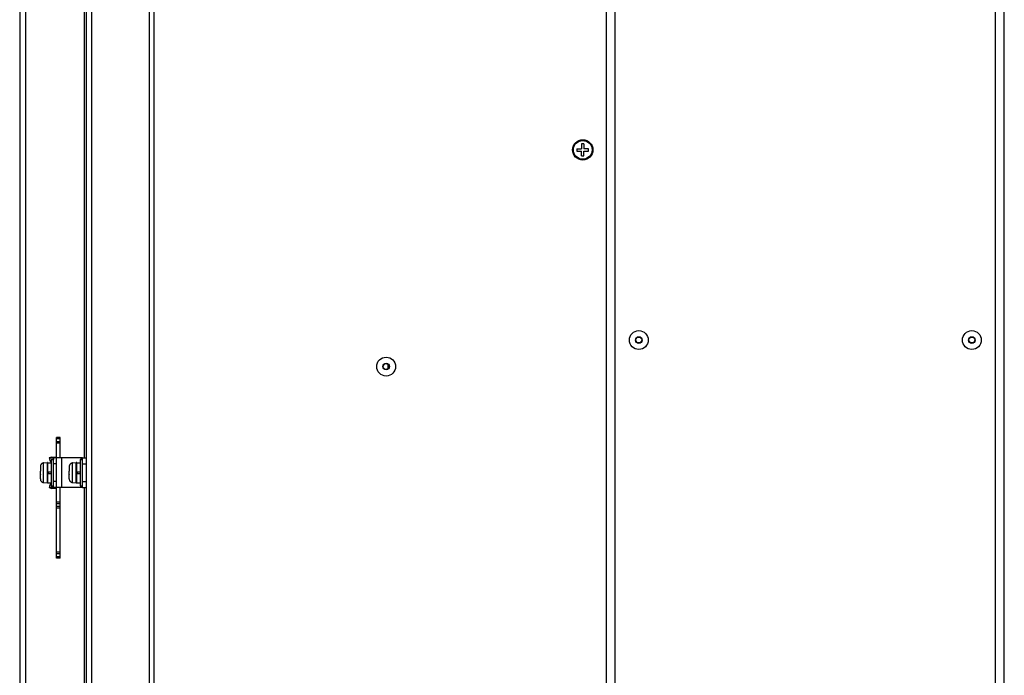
# Model space of a CAD drawing. Header units: millimetres. Extents: x -531 to 1423, y -716 to 1118.
# Tile 17 of 112: x -515 to -181, y 214 to 436. Entities that reach past the tile are written whole.
import ezdxf

# ---------------------------------------------------------------- set-up
doc = ezdxf.new("R2010")
doc.units = ezdxf.units.MM
doc.header["$LTSCALE"] = 23.1
doc.layers.get('0').update_dxf_attribs({"linetype": 'CONTINUOUS'})

msp = doc.modelspace()

# ---------------------------------------------------------------- linework, layer by layer
at = {"color": 7}
for p, q in [((-184.14, -264.5), (-184.14, 658.5)), ((-181.14, -264.5), (-181.14, 658.5)), ((-490.64, 47.5), (-490.64, 618.5)), ((-471.14, 47.5), (-471.14, 618)), ((-313.14, -234.5), (-313.14, 618.5)), ((-316.14, -232.8), (-316.14, 616.8)), ((-469.54, 59.3), (-469.54, 600.55)), ((-515.14, 442.7), (-515.14, 47.5)), ((-513.14, 442.7), (-513.14, 47.5)), ((-493.14, 287.5), (-493.14, 442.14)), ((-492.64, 442.12), (-492.64, 47.5)), ((-326.14, 392.4), (-326.14, 391.6)), ((-326.14, 392.4), (-324.54, 392.4)), ((-326.14, 391.6), (-324.54, 391.6)), ((-324.54, 394), (-324.54, 392.4)), ((-323.74, 394), (-324.54, 394)), ((-324.54, 390), (-324.54, 391.6)), ((-323.74, 394), (-323.74, 392.4)), ((-322.14, 392.4), (-323.74, 392.4)), ((-323.74, 390), (-323.74, 391.6)), ((-323.74, 391.6), (-322.14, 391.6)), ((-322.14, 391.6), (-322.14, 392.4)), ((-324.54, 390), (-323.74, 390)), ((-390.14, 317.79), (-390.14, 319.22)), ((-502.64, 253.5), (-502.64, 294.5)), ((-501.44, 294.5), (-502.64, 294.5)), ((-501.44, 294), (-502.64, 294)), ((-501.44, 287.5), (-501.44, 294.5)), ((-501.44, 293), (-502.64, 293)), ((-501.44, 292.5), (-502.64, 292.5)), ((-504.23, 287.8), (-505.18, 287.5)), ((-504.23, 287.8), (-504.14, 287.8)), ((-504.14, 287.8), (-503.48, 287.8)), ((-503.68, 287.5), (-502.88, 287.8)), ((-503.64, 277.5), (-503.64, 287.5)), ((-502.64, 287.5), (-503.64, 287.5)), ((-503.48, 287.8), (-503.46, 287.8)), ((-503.46, 287.8), (-503.43, 287.8)), ((-503.43, 287.8), (-502.88, 287.8)), ((-502.81, 287.76), (-502.88, 287.8)), ((-502.75, 287.71), (-502.81, 287.76)), ((-502.7, 287.66), (-502.75, 287.71)), ((-502.67, 287.61), (-502.7, 287.66)), ((-502.65, 287.56), (-502.67, 287.61)), ((-502.64, 287.5), (-502.65, 287.56)), ((-493.84, 287.5), (-502.64, 287.5)), ((-500.94, 287.5), (-500.94, 277.5)), ((-494.34, 287), (-494.34, 287.5)), ((-493.84, 277.5), (-493.84, 287.5)), ((-493.84, 287.5), (-492.64, 287.5)), ((-508.14, 284.59), (-508.14, 283.1)), ((-507.05, 279.19), (-507.05, 285.82)), ((-507.04, 285.82), (-507.05, 285.82)), ((-507.04, 285.87), (-505.76, 285.99)), ((-507.04, 285.87), (-507.04, 285.82)), ((-505.76, 279.02), (-505.76, 285.99)), ((-505.54, 279.11), (-505.54, 285.89)), ((-505.54, 285.89), (-504.44, 285.89)), ((-504.44, 287), (-504.44, 278)), ((-504.44, 287), (-503.64, 287)), ((-502.64, 285.5), (-503.64, 285.5)), ((-498.34, 284.59), (-498.34, 283.1)), ((-497.25, 279.19), (-497.25, 285.82)), ((-497.24, 285.82), (-497.25, 285.82)), ((-497.24, 285.87), (-495.96, 285.99)), ((-497.24, 285.87), (-497.24, 285.82)), ((-495.96, 279.02), (-495.96, 285.99)), ((-495.74, 279.11), (-495.74, 285.89)), ((-495.74, 285.89), (-494.64, 285.89)), ((-494.64, 287), (-494.64, 278)), ((-494.64, 287), (-493.84, 287)), ((-493.84, 285.5), (-492.64, 285.5)), ((-508.14, 283.1), (-508.14, 283.07)), ((-508.14, 283.1), (-508.14, 283.1)), ((-508.14, 283.07), (-508.14, 283.04)), ((-508.14, 283.04), (-508.14, 283.01)), ((-508.14, 283.01), (-508.14, 282.98)), ((-508.14, 282), (-508.14, 282.98)), ((-508.14, 282), (-508.14, 281.97)), ((-508.14, 281.97), (-508.14, 281.94)), ((-508.14, 281.94), (-508.14, 281.9)), ((-508.14, 280.42), (-508.14, 281.9)), ((-508.14, 281.9), (-508.14, 281.9)), ((-505.54, 282.8), (-504.44, 282.8)), ((-505.54, 282.2), (-504.44, 282.2)), ((-505.34, 282.2), (-505.34, 282.8)), ((-498.34, 283.1), (-498.34, 283.07)), ((-498.34, 283.1), (-498.34, 283.1)), ((-498.34, 283.07), (-498.34, 283.04)), ((-498.34, 283.04), (-498.34, 283.01)), ((-498.34, 283.01), (-498.34, 282.98)), ((-498.34, 282), (-498.34, 282.98)), ((-498.34, 282), (-498.34, 281.97)), ((-498.34, 281.97), (-498.34, 281.94)), ((-498.34, 281.94), (-498.34, 281.9)), ((-498.34, 280.42), (-498.34, 281.9)), ((-498.34, 281.9), (-498.34, 281.9)), ((-495.74, 282.8), (-494.64, 282.8)), ((-495.74, 282.2), (-494.64, 282.2)), ((-495.54, 282.2), (-495.54, 282.8)), ((-507.05, 279.19), (-507.04, 279.19)), ((-507.04, 279.19), (-507.04, 279.14)), ((-507.04, 279.14), (-505.76, 279.02)), ((-505.54, 279.11), (-504.44, 279.11)), ((-505.18, 277.5), (-504.23, 277.2)), ((-504.44, 278), (-503.64, 278)), ((-503.68, 277.5), (-502.88, 277.2)), ((-503.68, 277.5), (-503.64, 277.5)), ((-502.64, 279.5), (-503.64, 279.5)), ((-502.64, 277.5), (-503.64, 277.5)), ((-493.84, 277.5), (-502.64, 277.5)), ((-501.44, 253.5), (-501.44, 277.5)), ((-497.25, 279.19), (-497.24, 279.19)), ((-497.24, 279.19), (-497.24, 279.14)), ((-497.24, 279.14), (-495.96, 279.02)), ((-495.74, 279.11), (-494.64, 279.11)), ((-494.64, 278), (-493.84, 278)), ((-494.34, 277.5), (-494.34, 278)), ((-493.84, 279.5), (-492.64, 279.5)), ((-493.84, 277.5), (-492.64, 277.5)), ((-493.14, 47.5), (-493.14, 277.5)), ((-504.23, 277.2), (-504.21, 277.2)), ((-504.14, 277.2), (-504.21, 277.2)), ((-504.09, 277.2), (-504.14, 277.2)), ((-503.88, 277.2), (-504.09, 277.2)), ((-503.83, 277.2), (-503.88, 277.2)), ((-503.39, 277.2), (-503.83, 277.2)), ((-502.88, 277.2), (-503.39, 277.2)), ((-501.44, 272.5), (-502.64, 272.5)), ((-501.44, 272), (-502.64, 272)), ((-501.44, 271), (-502.64, 271)), ((-501.44, 270.5), (-502.64, 270.5)), ((-501.44, 255.5), (-502.64, 255.5)), ((-501.44, 255), (-502.64, 255)), ((-501.44, 254), (-502.64, 254)), ((-501.44, 253.5), (-502.64, 253.5))]:
    msp.add_line(p, q, dxfattribs=at)
for points in [[(-505.18, 287.5), (-505.16, 287.5), (-505.09, 287.5), (-504.97, 287.5), (-504.8, 287.5), (-504.59, 287.5), (-504.33, 287.5), (-504.03, 287.5), (-503.68, 287.5)], [(-503.68, 287.5), (-503.68, 287.14), (-503.68, 287)], [(-507.05, 285.82), (-507.17, 285.8), (-507.29, 285.77), (-507.41, 285.73), (-507.53, 285.67), (-507.63, 285.6), (-507.73, 285.52), (-507.82, 285.43), (-507.9, 285.33), (-507.97, 285.22), (-508.03, 285.11), (-508.08, 284.99), (-508.11, 284.86), (-508.13, 284.73), (-508.14, 284.59)], [(-497.25, 285.82), (-497.37, 285.8), (-497.49, 285.77), (-497.61, 285.73), (-497.73, 285.67), (-497.83, 285.6), (-497.93, 285.52), (-498.02, 285.43), (-498.1, 285.33), (-498.17, 285.22), (-498.23, 285.11), (-498.28, 284.99), (-498.31, 284.86), (-498.33, 284.73), (-498.34, 284.59)], [(-508.14, 280.42), (-508.13, 280.28), (-508.11, 280.15), (-508.08, 280.02), (-508.03, 279.9), (-507.97, 279.79), (-507.9, 279.68), (-507.82, 279.58), (-507.73, 279.49), (-507.63, 279.41), (-507.53, 279.34), (-507.41, 279.28), (-507.29, 279.24), (-507.17, 279.21), (-507.05, 279.19)], [(-503.68, 277.5), (-504.03, 277.51), (-504.33, 277.5), (-504.59, 277.5), (-504.8, 277.5), (-504.97, 277.5), (-505.09, 277.5), (-505.16, 277.5), (-505.18, 277.5)], [(-503.68, 277.5), (-503.68, 277.87), (-503.68, 278)], [(-502.88, 277.2), (-502.81, 277.25), (-502.75, 277.3), (-502.7, 277.35), (-502.67, 277.4), (-502.65, 277.45), (-502.64, 277.5)], [(-498.34, 280.42), (-498.33, 280.28), (-498.31, 280.15), (-498.28, 280.02), (-498.23, 279.9), (-498.17, 279.79), (-498.1, 279.68), (-498.02, 279.58), (-497.93, 279.49), (-497.83, 279.41), (-497.73, 279.34), (-497.61, 279.28), (-497.49, 279.24), (-497.37, 279.21), (-497.25, 279.19)]]:
    msp.add_lwpolyline(points, dxfattribs=at)
for centre, radius in [((-324.14, 392), 3.45), ((-324.14, 392), 3.18), ((-305.14, 327.5), 3.2), ((-192.14, 327.5), 3.2), ((-305.14, 327.5), 1.13), ((-305.14, 327.5), 1), ((-192.14, 327.5), 1.13), ((-192.14, 327.5), 1), ((-390.84, 318.5), 3.2), ((-390.84, 318.5), 1.13), ((-390.84, 318.5), 1)]:
    msp.add_circle(centre, radius, dxfattribs=at)
for centre, radius, start, end in [((-192.14, 327.5), 1, 65.8812, 90), ((-305.14, 327.5), 1, 270, 294.1188), ((-192.14, 327.5), 1, 270, 294.1188), ((-495.64, 290.5), 10, 197.4576, 207.461), ((-505.74, 285.79), 0.2, 0, 95), ((-495.94, 285.79), 0.2, 0, 95), ((-505.74, 279.22), 0.2, 265, 360), ((-495.64, 274.5), 10, 152.539, 162.5424), ((-495.94, 279.22), 0.2, 265, 360)]:
    msp.add_arc(centre, radius, start, end, dxfattribs=at)

doc.saveas('drawing.dxf')
